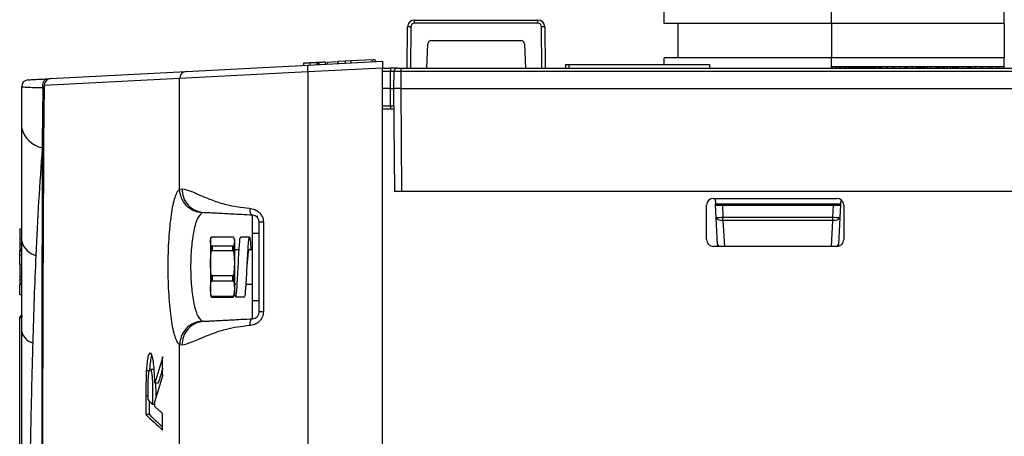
# Paper-space layout 'Sheet2' of a CAD drawing. Header units: millimetres. Extents: x -8 to 412, y -20 to 277.
# Tile 38 of 40: x 257 to 285, y 176 to 188. Entities that reach past the tile are written whole.
import ezdxf

# ---------------------------------------------------------------- set-up
doc = ezdxf.new("R2010")
doc.units = ezdxf.units.MM

psp = doc.layouts.new('Sheet2')

# ---------------------------------------------------------------- linework, layer by layer
at = {"color": 7, "linetype": 'Continuous', "lineweight": 25}
for p, q in [((275.448, 188.038), (275.448, 211.738)), ((280.328, 188.038), (280.328, 211.738)), ((285.368, 188.038), (285.368, 211.738)), ((268.166, 188.043), (268.166, 188.138)), ((268.166, 188.138), (271.769, 188.138)), ((271.769, 188.043), (271.769, 188.138)), ((267.955, 186.738), (267.966, 187.94)), ((268.066, 187.944), (268.055, 186.738)), ((271.769, 188.043), (268.166, 188.043)), ((271.88, 186.738), (271.869, 187.944)), ((271.969, 187.94), (271.98, 186.738)), ((275.848, 188.038), (275.848, 187.038)), ((285.368, 188.038), (280.328, 188.038)), ((280.328, 188.038), (280.328, 187.038)), ((285.368, 188.038), (285.368, 187.038)), ((268.663, 187.538), (271.273, 187.538)), ((268.526, 186.738), (268.563, 187.443)), ((271.373, 187.443), (271.41, 186.738)), ((265.057, 186.824), (267.238, 186.938)), ((265.431, 186.903), (265.381, 186.901)), ((265.513, 186.908), (265.467, 186.905)), ((265.565, 186.91), (265.569, 186.85)), ((265.617, 186.913), (265.896, 186.928)), ((265.617, 186.913), (265.62, 186.853)), ((265.924, 186.929), (265.926, 186.869)), ((266.144, 186.941), (265.937, 186.93)), ((265.937, 186.93), (265.939, 186.87)), ((266.312, 186.95), (266.144, 186.941)), ((266.144, 186.941), (266.147, 186.881)), ((266.934, 186.982), (266.312, 186.95)), ((266.312, 186.95), (266.316, 186.89)), ((266.934, 186.982), (266.938, 186.922)), ((266.966, 186.984), (267.014, 186.986)), ((267.014, 186.986), (267.018, 186.926)), ((267.238, 186.938), (267.238, 186.738)), ((275.448, 186.838), (275.448, 187.038)), ((285.368, 187.038), (280.328, 187.038)), ((280.328, 186.778), (280.328, 187.038)), ((285.368, 186.778), (285.368, 187.038)), ((257.56, 186.431), (261.508, 186.638)), ((265.057, 186.624), (261.321, 186.438)), ((261.508, 186.638), (265.057, 186.824)), ((264.93, 186.877), (264.933, 186.817)), ((265.023, 186.882), (264.974, 186.879)), ((267.238, 186.738), (265.057, 186.624)), ((265.057, 186.624), (265.057, 94.452)), ((265.204, 186.891), (265.075, 186.885)), ((265.118, 186.887), (265.121, 186.827)), ((265.322, 186.898), (265.326, 186.838)), ((265.36, 186.9), (265.364, 186.84)), ((265.373, 186.9), (265.369, 186.9)), ((265.381, 186.901), (265.373, 186.9)), ((265.373, 186.9), (265.376, 186.84)), ((265.381, 186.901), (265.384, 186.841)), ((267.238, 94.338), (267.238, 186.738)), ((267.238, 186.738), (267.472, 186.738)), ((267.468, 186.138), (267.472, 186.639)), ((267.472, 186.738), (267.472, 186.639)), ((267.672, 186.738), (267.472, 186.738)), ((267.568, 186.138), (267.572, 186.639)), ((267.672, 186.738), (267.772, 186.738)), ((267.772, 186.639), (267.768, 186.138)), ((267.772, 186.738), (316.736, 186.738)), ((267.772, 186.738), (267.772, 186.639)), ((316.741, 186.639), (267.772, 186.639)), ((272.574, 186.838), (272.572, 186.738)), ((272.574, 186.838), (272.672, 186.838)), ((272.672, 186.838), (272.672, 186.738)), ((272.672, 186.838), (276.77, 186.838)), ((276.77, 186.838), (276.772, 186.738)), ((285.368, 186.778), (280.328, 186.778)), ((280.328, 186.738), (280.328, 186.778)), ((280.462, 186.738), (280.462, 186.778)), ((280.538, 186.738), (280.538, 186.778)), ((280.593, 186.738), (280.593, 186.778)), ((280.66, 186.738), (280.66, 186.778)), ((280.663, 186.738), (280.663, 186.778)), ((280.739, 186.738), (280.739, 186.778)), ((281.048, 186.738), (281.048, 186.778)), ((281.148, 186.778), (281.148, 186.778)), ((281.597, 186.738), (281.597, 186.778)), ((281.645, 186.738), (281.645, 186.778)), ((281.721, 186.738), (281.721, 186.778)), ((281.759, 186.738), (281.759, 186.778)), ((281.792, 186.738), (281.792, 186.778)), ((281.954, 186.738), (281.954, 186.778)), ((282.112, 186.738), (282.112, 186.778)), ((282.167, 186.738), (282.167, 186.778)), ((282.328, 186.738), (282.328, 186.778)), ((282.487, 186.738), (282.487, 186.778)), ((282.541, 186.738), (282.541, 186.778)), ((282.688, 186.738), (282.688, 186.778)), ((282.807, 186.738), (282.807, 186.778)), ((283.057, 186.738), (283.057, 186.778)), ((283.133, 186.738), (283.133, 186.778)), ((283.228, 186.738), (283.228, 186.778)), ((283.377, 186.738), (283.377, 186.778)), ((283.404, 186.738), (283.404, 186.778)), ((283.428, 186.738), (283.428, 186.778)), ((283.449, 186.738), (283.449, 186.778)), ((283.491, 186.738), (283.491, 186.778)), ((283.567, 186.738), (283.567, 186.778)), ((283.632, 186.738), (283.632, 186.778)), ((283.708, 186.738), (283.708, 186.778)), ((283.804, 186.738), (283.804, 186.778)), ((283.952, 186.738), (283.952, 186.778)), ((284.017, 186.738), (284.017, 186.778)), ((284.03, 186.738), (284.03, 186.778)), ((284.156, 186.738), (284.156, 186.778)), ((284.285, 186.738), (284.285, 186.778)), ((284.294, 186.738), (284.294, 186.778)), ((284.37, 186.738), (284.37, 186.778)), ((284.402, 186.738), (284.402, 186.778)), ((284.53, 186.738), (284.53, 186.778)), ((284.691, 186.738), (284.691, 186.778)), ((284.725, 186.738), (284.725, 186.778)), ((284.92, 186.738), (284.92, 186.778)), ((284.978, 186.738), (284.978, 186.778)), ((285.016, 186.738), (285.016, 186.778)), ((285.146, 186.738), (285.146, 186.778)), ((285.222, 186.738), (285.222, 186.778)), ((285.368, 186.738), (285.368, 186.778)), ((261.321, 186.438), (257.37, 186.231)), ((261.321, 183.209), (261.321, 186.438)), ((257.326, 184.59), (257.338, 186.164)), ((257.37, 186.231), (257.356, 184.561)), ((267.468, 186.138), (267.238, 186.138)), ((267.472, 185.637), (267.468, 186.138)), ((267.468, 186.138), (267.568, 186.138)), ((267.594, 183.138), (267.568, 186.138)), ((267.568, 186.138), (267.568, 186.138)), ((267.768, 186.138), (267.768, 186.138)), ((267.768, 186.138), (267.794, 183.138)), ((267.768, 186.138), (316.768, 186.138)), ((267.573, 185.538), (267.238, 185.538)), ((267.472, 185.637), (267.472, 185.538)), ((256.718, 181.692), (256.718, 184.989)), ((257.326, 184.59), (257.313, 184.414)), ((261.321, 183.209), (261.389, 183.221)), ((267.794, 183.138), (267.594, 183.138)), ((316.741, 183.138), (267.794, 183.138)), ((276.888, 182.938), (280.488, 182.938)), ((276.935, 182.938), (276.944, 182.778)), ((280.598, 182.905), (280.592, 182.778)), ((276.688, 181.738), (276.688, 182.738)), ((276.944, 182.778), (280.592, 182.778)), ((276.946, 182.738), (276.944, 182.778)), ((276.964, 182.382), (276.946, 182.738)), ((276.946, 182.738), (277.146, 182.738)), ((277.146, 182.738), (277.164, 182.391)), ((277.146, 182.738), (280.389, 182.738)), ((280.371, 182.391), (280.389, 182.738)), ((280.389, 182.738), (280.589, 182.738)), ((280.589, 182.738), (280.571, 182.382)), ((280.592, 182.778), (280.589, 182.738)), ((280.688, 182.738), (280.688, 181.738)), ((262.031, 182.522), (261.975, 182.514)), ((263.593, 182.372), (263.593, 182.432)), ((277.006, 181.594), (276.964, 182.382)), ((277.164, 182.391), (280.371, 182.391)), ((277.164, 182.292), (277.164, 182.391)), ((280.371, 182.292), (280.371, 182.391)), ((280.571, 182.382), (280.529, 181.594)), ((256.658, 182.051), (256.718, 182.054)), ((256.658, 182.051), (256.658, 181.757)), ((263.638, 179.628), (263.638, 182.248)), ((263.762, 182.248), (263.762, 179.628)), ((280.371, 182.292), (277.164, 182.292)), ((256.658, 181.757), (256.718, 181.754)), ((256.658, 181.757), (256.658, 181.6)), ((262.232, 181.79), (262.218, 181.738)), ((262.218, 181.68), (262.232, 181.79)), ((262.218, 181.738), (262.218, 181.68)), ((262.232, 181.79), (262.232, 181.79)), ((262.27, 181.819), (262.865, 181.819)), ((262.899, 181.799), (262.904, 181.79)), ((262.918, 181.738), (262.903, 181.792)), ((262.904, 181.79), (262.918, 181.68)), ((262.904, 181.79), (262.904, 181.79)), ((262.918, 181.738), (262.918, 181.68)), ((263.358, 181.808), (263.098, 181.808)), ((263.638, 181.918), (263.438, 181.918)), ((263.438, 181.918), (263.438, 179.958)), ((256.658, 181.6), (256.718, 181.604)), ((256.658, 181.6), (256.658, 181.454)), ((256.658, 181.454), (256.658, 181.405)), ((256.658, 181.454), (256.718, 181.454)), ((262.232, 181.571), (262.218, 181.68)), ((262.218, 181.68), (262.218, 181.051)), ((262.232, 181.571), (262.232, 181.342)), ((262.27, 181.542), (262.27, 181.419)), ((262.865, 181.542), (262.27, 181.542)), ((262.865, 181.542), (262.865, 181.419)), ((262.918, 181.68), (262.904, 181.571)), ((262.904, 181.571), (262.904, 181.342)), ((262.918, 181.68), (262.918, 181.051)), ((280.488, 181.538), (276.888, 181.538)), ((277.006, 181.594), (277.009, 181.538)), ((280.527, 181.542), (280.529, 181.594)), ((256.658, 181.296), (256.658, 181.405)), ((256.658, 181.405), (256.718, 181.405)), ((256.658, 181.296), (256.718, 181.297)), ((256.658, 181.021), (256.658, 181.296)), ((262.218, 181.051), (262.232, 181.342)), ((262.27, 181.419), (262.865, 181.419)), ((262.904, 181.342), (262.918, 181.051)), ((263.055, 181.438), (262.918, 181.438)), ((263.438, 181.438), (263.354, 181.438)), ((256.658, 181.021), (256.718, 181.022)), ((256.658, 181.021), (256.658, 180.669)), ((262.232, 180.76), (262.218, 181.051)), ((262.218, 181.051), (262.218, 180.309)), ((262.918, 181.051), (262.904, 180.76)), ((262.918, 181.051), (262.918, 180.309)), ((263.028, 180.947), (263.028, 180.943)), ((256.658, 180.669), (256.658, 180.575)), ((256.658, 180.669), (256.718, 180.669)), ((262.232, 180.76), (262.232, 180.49)), ((262.865, 180.684), (262.27, 180.684)), ((262.27, 180.684), (262.27, 180.538)), ((262.865, 180.684), (262.865, 180.538)), ((262.904, 180.76), (262.904, 180.49)), ((256.658, 180.575), (256.718, 180.574)), ((256.658, 180.575), (256.658, 180.457)), ((256.658, 180.457), (256.718, 180.457)), ((256.658, 180.45), (256.718, 180.449)), ((256.658, 180.137), (256.658, 180.433)), ((262.218, 180.309), (262.232, 180.49)), ((262.232, 180.127), (262.218, 180.309)), ((262.218, 180.309), (262.218, 180.138)), ((262.27, 180.538), (262.865, 180.538)), ((262.904, 180.49), (262.918, 180.309)), ((262.918, 180.309), (262.904, 180.127)), ((262.918, 180.438), (262.963, 180.438)), ((262.918, 180.309), (262.918, 180.138)), ((263.26, 180.438), (263.438, 180.438)), ((256.658, 180.137), (256.718, 180.137)), ((262.218, 180.138), (262.232, 180.084)), ((262.232, 180.127), (262.232, 180.086)), ((262.865, 180.079), (262.27, 180.079)), ((262.27, 180.079), (262.27, 180.057)), ((262.27, 180.057), (262.865, 180.057)), ((262.865, 180.079), (262.865, 180.057)), ((262.904, 180.086), (262.918, 180.138)), ((262.958, 180.068), (263.218, 180.068)), ((263.438, 179.958), (263.638, 179.958)), ((256.663, 143.232), (256.663, 179.467)), ((256.663, 179.467), (256.72, 179.467)), ((261.975, 179.362), (262.031, 179.354)), ((257.037, 178.728), (257.037, 178.728)), ((261.321, 142.809), (261.321, 178.667)), ((261.389, 178.655), (261.321, 178.667)), ((260.826, 177.789), (260.826, 178.319)), ((260.451, 177.911), (260.35, 177.911)), ((260.563, 177.95), (260.462, 177.949)), ((260.578, 177.937), (260.563, 177.95)), ((260.7, 177.551), (260.599, 177.552)), ((260.337, 177.168), (260.337, 176.634)), ((260.438, 176.635), (260.438, 177.025)), ((260.6, 176.932), (260.535, 176.932)), ((260.6, 176.87), (260.6, 177.023)), ((260.438, 176.635), (260.337, 176.634)), ((260.826, 176.182), (260.826, 176.661))]:
    psp.add_line(p, q, dxfattribs=at)
at = {"color": 8, "linetype": 'Continuous', "lineweight": 25}
for p, q in [((267.472, 186.639), (267.238, 186.639)), ((280.348, 186.738), (280.348, 186.778)), ((280.778, 186.738), (280.778, 186.778)), ((280.898, 186.778), (281.048, 186.778)), ((281.048, 186.778), (281.048, 186.778)), ((282.112, 186.778), (282.167, 186.778)), ((282.487, 186.778), (282.541, 186.778)), ((282.807, 186.778), (283.057, 186.778)), ((283.377, 186.778), (283.404, 186.778)), ((283.567, 186.778), (283.632, 186.778)), ((283.847, 186.778), (283.847, 186.778)), ((285.348, 186.738), (285.348, 186.778)), ((267.238, 185.637), (267.472, 185.637)), ((257.322, 183.147), (257.326, 184.59)), ((263.448, 181.918), (263.448, 182.448)), ((277.164, 182.292), (277.204, 181.538)), ((280.332, 181.538), (280.371, 182.292)), ((262.904, 180.127), (262.904, 180.086)), ((263.448, 179.428), (263.448, 179.958)), ((260.401, 177.168), (260.337, 177.168))]:
    psp.add_line(p, q, dxfattribs=at)
at = {"color": 7, "linetype": 'Continuous', "lineweight": 25, "flags": 128}
for points in [[(257.338, 186.164), (257.33, 186.209), (257.33, 186.255), (257.338, 186.3), (257.353, 186.34), (257.375, 186.375), (257.402, 186.401), (257.433, 186.419), (257.466, 186.426)], [(277.164, 182.292), (277.126, 182.293), (277.089, 182.297), (277.055, 182.304), (277.025, 182.315), (277, 182.329), (276.981, 182.345), (276.969, 182.363), (276.964, 182.382)], [(280.571, 182.382), (280.566, 182.363), (280.554, 182.345), (280.535, 182.329), (280.51, 182.315), (280.48, 182.304), (280.446, 182.297), (280.409, 182.293), (280.371, 182.292)]]:
    psp.add_lwpolyline(points, dxfattribs=at)
at = {"color": 7, "linetype": 'Continuous', "lineweight": 25}
for centre, radius, start, end in [((268.166, 187.938), 0.2, 90, 179.5), ((271.769, 187.938), 0.2, 0.5, 90), ((268.037, 187.463), 0.482, 86.5372, 98.4571), ((268.166, 187.943), 0.1, 90, 179.5), ((271.769, 187.943), 0.1, 0.5, 90), ((271.898, 187.463), 0.482, 81.5429, 93.4628), ((268.663, 187.438), 0.1, 90, 177), ((271.273, 187.438), 0.1, 3, 90), ((261.52, 186.44), 0.198, 93.3695, 180.4584), ((266.014, 186.724), 0.962, 174.0433, 185.9567), ((267.672, 186.638), 0.1, 90, 179.5), ((280.778, 186.938), 0.2, 270, 306.7029), ((281.108, 186.778), 0.04, 270, 359.5), ((256.918, 186.197), 0.2, 93, 180), ((257.57, 186.231), 0.2, 93.0048, 180.006), ((257.471, 185.173), 0.775, 193.687, 258.286), ((257.317, 184.551), 0.0408, 14.9725, 77.2447), ((276.888, 182.738), 0.2, 90, 180), ((280.488, 182.738), 0.2, 0, 90), ((276.814, 188.115), 5.736, 271.5019, 273.4991), ((280.721, 188.115), 5.736, 266.5009, 268.4981), ((276.888, 181.738), 0.2, 180, 270), ((280.488, 181.738), 0.2, 270, 0), ((257.269, 181.823), 0.567, 193.2718, 255.5017), ((257.418, 181.043), 0.1, 144.1976, 180), ((256.723, 179.467), 0.06, 92, 180), ((257.151, 179.497), 0.431, 176.0129, 183.9871), ((257.143, 179.155), 0.439, 194.5473, 256.001), ((257.143, 179.155), 0.439, 194.5473, 256.001)]:
    psp.add_arc(centre, radius, start, end, dxfattribs=at)
at = {"color": 8, "linetype": 'Continuous', "lineweight": 25}
for centre, start, end in [((277.083, 181.607), 189.5111, 241.5971), ((280.452, 181.607), 298.413, 350.4904)]:
    psp.add_arc(centre, 0.0781, start, end, dxfattribs=at)
at = {"color": 7, "linetype": 'Continuous', "lineweight": 25}
for centre, major_axis, ratio, start_param, end_param in [((267.472, 186.638), (0.1, 0.001), 0.008724, 6.283033, 7.853753), ((267.772, 186.638), (0.2, -0.001), 0.004363, 1.570853, 3.141574), ((281.048, 186.778), (0.1, 0), 0.00349, 4.712447, 6.283167), ((267.472, 185.638), (0.1, -0.001), 0.008724, 4.712617, 6.283338), ((551.274, 151.987), (293.949, -3.952), 0.518383, 2.993899, 2.999007), ((551.274, 157.171), (293.949, 3.951), 0.518314, 2.979964, 2.985038), ((551.274, 151.987), (293.849, -3.95), 0.518383, 2.996097, 2.998957), ((551.274, 180.432), (293.956, -2.642), 0.139746, 3.287813, 3.290938), ((551.274, 180.469), (293.956, -2.643), 0.140614, 3.292445, 3.297519), ((551.274, 185.091), (293.956, 2.642), 0.140213, 3.283785, 3.294994), ((551.274, 185.091), (293.856, 2.641), 0.140213, 3.283837, 3.292796)]:
    psp.add_ellipse(centre, major_axis=major_axis, ratio=ratio, start_param=start_param, end_param=end_param, dxfattribs=at)
at = {"color": 8, "linetype": 'Continuous', "lineweight": 25}
for centre, start_param, end_param in [((281.848, 186.778), 3.141588, 4.345086), ((283.847, 186.778), 4.71247, 4.957644), ((283.847, 186.778), 5.404558, 5.555552)]:
    psp.add_ellipse(centre, major_axis=(0.7, 0), ratio=0.000499, start_param=start_param, end_param=end_param, dxfattribs=at)
at = {"color": 7, "linetype": 'Continuous', "lineweight": 25}
for points, knots in [([(280.328, 188.038), (279.993, 188.038), (279.302, 188.038), (278.286, 188.038), (277.332, 188.038), (276.578, 188.038), (276.039, 188.038), (275.693, 188.038), (275.485, 188.038), (275.46, 188.038), (275.448, 188.038)], [0, 0, 0, 0, 0.130962, 0.270417, 0.415621, 0.563032, 0.677975, 0.790086, 0.897823, 1, 1, 1, 1]), ([(265.565, 186.91), (265.563, 186.91), (265.56, 186.91), (265.53, 186.909), (265.489, 186.906), (265.437, 186.904), (265.401, 186.902), (265.381, 186.901)], [0, 0, 0, 0, 0.273111, 0.453438, 0.634295, 0.806916, 1, 1, 1, 1]), ([(280.328, 187.038), (279.993, 187.038), (279.302, 187.038), (278.286, 187.038), (277.332, 187.038), (276.578, 187.038), (276.039, 187.038), (275.693, 187.038), (275.485, 187.038), (275.46, 187.038), (275.448, 187.038)], [0, 0, 0, 0, 0.130962, 0.270417, 0.415621, 0.563032, 0.677975, 0.790086, 0.897823, 1, 1, 1, 1]), ([(265.118, 186.887), (265.091, 186.886), (265.045, 186.883), (264.989, 186.88), (264.952, 186.878), (264.933, 186.877), (264.931, 186.877), (264.93, 186.877)], [0, 0, 0, 0, 0.253537, 0.444179, 0.60562, 0.803004, 1, 1, 1, 1]), ([(265.322, 186.898), (265.31, 186.897), (265.292, 186.896), (265.233, 186.893), (265.178, 186.89), (265.138, 186.888), (265.118, 186.887)], [0, 0, 0, 0, 0.414188, 0.604966, 0.79544, 1, 1, 1, 1]), ([(265.36, 186.9), (265.356, 186.899), (265.346, 186.899), (265.334, 186.898), (265.327, 186.898), (265.322, 186.898)], [0, 0, 0, 0, 0.254532, 0.507792, 1, 1, 1, 1]), ([(265.366, 186.9), (265.366, 186.9), (265.363, 186.9), (265.361, 186.9), (265.36, 186.9)], [0, 0, 0, 0, 0.311738, 1, 1, 1, 1]), ([(265.368, 186.9), (265.367, 186.9), (265.364, 186.9), (265.361, 186.9), (265.36, 186.9)], [0, 0, 0, 0, 0.45699, 1, 1, 1, 1]), ([(256.907, 186.397), (256.908, 186.397), (256.911, 186.397), (256.996, 186.401), (257.211, 186.412), (257.38, 186.421), (257.466, 186.426)], [0, 0, 0, 0, 0.062238, 0.499261, 0.74506, 1, 1, 1, 1]), ([(257.466, 186.426), (257.489, 186.427), (257.537, 186.43), (257.557, 186.431), (257.559, 186.431), (257.56, 186.431)], [0, 0, 0, 0, 0.4509686, 0.8973021, 1, 1, 1, 1]), ([(257.338, 186.164), (257.246, 186.164), (257.058, 186.164), (256.818, 186.172), (256.722, 186.184), (256.718, 186.195), (256.718, 186.197)], [0, 0, 0, 0, 0.245922, 0.501501, 0.937846, 1, 1, 1, 1]), ([(256.718, 184.989), (256.718, 185.008), (256.718, 185.413), (256.718, 185.814), (256.718, 186.197)], [0, 0, 0, 0, 0.04658, 1, 1, 1, 1]), ([(257.37, 186.231), (257.37, 186.229), (257.369, 186.216), (257.363, 186.193), (257.346, 186.174), (257.338, 186.164)], [0, 0, 0, 0, 0.105675, 0.563285, 1, 1, 1, 1]), ([(267.768, 186.138), (267.752, 186.138), (267.715, 186.138), (267.659, 186.138), (267.608, 186.138), (267.574, 186.139), (267.57, 186.138), (267.568, 186.138)], [0, 0, 0, 0, 0.144303, 0.35901, 0.57377, 0.786805, 1, 1, 1, 1]), ([(257.313, 184.414), (257.277, 183.898), (257.205, 182.865), (257.153, 181.805), (257.127, 181.274)], [0, 0, 0, 0, 0.499674, 1, 1, 1, 1]), ([(257.356, 184.561), (257.353, 184.034), (257.346, 182.98), (257.338, 181.36), (257.332, 179.714), (257.327, 177.86), (257.324, 175.797), (257.321, 173.525), (257.32, 170.829), (257.319, 167.708), (257.319, 163.958), (257.319, 160), (257.321, 155.837), (257.324, 151.684), (257.332, 146.183), (257.344, 140.718), (257.36, 135.256), (257.371, 131.668), (257.38, 128.589), (257.386, 126.024), (257.391, 123.448), (257.395, 120.711), (257.396, 117.816), (257.394, 114.768), (257.388, 111.696), (257.377, 108.612), (257.364, 105.535), (257.35, 102.924), (257.339, 100.766), (257.331, 99.032), (257.324, 97.326), (257.321, 96.219), (257.32, 95.665)], [0, 0, 0, 0, 0.019012, 0.038024, 0.057166, 0.076309, 0.101724, 0.127156, 0.152575, 0.191494, 0.230419, 0.276337, 0.322264, 0.368518, 0.414778, 0.506452, 0.552291, 0.598127, 0.626535, 0.654943, 0.683429, 0.711913, 0.745458, 0.77902, 0.81255, 0.84726, 0.88201, 0.916709, 0.937446, 0.958184, 0.979092, 1, 1, 1, 1]), ([(261.321, 178.667), (261.298, 178.69), (261.252, 178.735), (261.188, 178.897), (261.13, 179.121), (261.08, 179.406), (261.04, 179.742), (261.01, 180.117), (260.992, 180.52), (260.986, 180.936), (260.992, 181.353), (261.01, 181.756), (261.039, 182.132), (261.08, 182.468), (261.129, 182.753), (261.187, 182.978), (261.252, 183.141), (261.298, 183.186), (261.321, 183.209)], [0, 0, 0, 0, 0.063614, 0.126724, 0.189353, 0.251895, 0.313892, 0.376099, 0.437813, 0.499848, 0.561613, 0.623589, 0.6857, 0.747771, 0.810372, 0.872902, 0.936243, 1, 1, 1, 1]), ([(261.975, 182.514), (261.892, 182.529), (261.721, 182.56), (261.503, 182.723), (261.353, 182.951), (261.331, 183.125), (261.321, 183.209)], [0, 0, 0, 0, 0.241001, 0.5, 0.758999, 1, 1, 1, 1]), ([(261.389, 183.221), (261.474, 183.2), (261.644, 183.158), (261.993, 182.995), (262.343, 182.861), (262.731, 182.725), (263.128, 182.677), (263.363, 182.648)], [0, 0, 0, 0, 0.249011, 0.500866, 0.582293, 0.752522, 1, 1, 1, 1]), ([(261.389, 183.221), (261.397, 183.136), (261.415, 182.958), (261.562, 182.728), (261.778, 182.564), (261.948, 182.536), (262.031, 182.522)], [0, 0, 0, 0, 0.240753, 0.5, 0.759247, 1, 1, 1, 1]), ([(257.301, 97.452), (257.302, 97.607), (257.307, 98.5), (257.318, 100.198), (257.334, 102.716), (257.35, 105.489), (257.364, 108.506), (257.375, 111.572), (257.383, 114.666), (257.387, 117.767), (257.387, 120.981), (257.383, 124.302), (257.375, 127.728), (257.364, 131.837), (257.35, 136.618), (257.335, 142.074), (257.325, 147.085), (257.319, 151.666), (257.315, 155.816), (257.313, 159.985), (257.312, 163.708), (257.311, 166.972), (257.311, 169.774), (257.311, 172.565), (257.311, 175.331), (257.313, 177.905), (257.316, 180.277), (257.318, 181.976), (257.321, 182.917), (257.322, 183.147)], [0, 0, 0, 0, 0.006051, 0.034924, 0.063769, 0.099095, 0.134545, 0.170105, 0.205717, 0.241287, 0.276694, 0.316143, 0.355614, 0.395079, 0.458678, 0.522291, 0.585903, 0.633897, 0.681926, 0.729913, 0.777851, 0.809924, 0.842075, 0.874231, 0.906341, 0.93838, 0.964886, 0.99141, 1, 1, 1, 1]), ([(263.363, 182.648), (263.414, 182.64), (263.513, 182.626), (263.624, 182.552), (263.693, 182.474), (263.732, 182.405), (263.758, 182.329), (263.761, 182.275), (263.762, 182.248)], [0, 0, 0, 0, 0.262351, 0.509965, 0.633756, 0.754674, 0.877888, 1, 1, 1, 1]), ([(263.363, 182.648), (263.364, 182.623), (263.364, 182.585), (263.374, 182.539), (263.384, 182.507), (263.398, 182.481), (263.419, 182.456), (263.436, 182.451), (263.448, 182.448)], [0, 0, 0, 0, 0.239798, 0.36858, 0.5, 0.63142, 0.760202, 1, 1, 1, 1]), ([(261.975, 182.514), (261.929, 182.473), (261.838, 182.392), (261.73, 182.02), (261.659, 181.519), (261.634, 180.937), (261.659, 180.355), (261.73, 179.855), (261.839, 179.484), (261.929, 179.402), (261.975, 179.362)], [0, 0, 0, 0, 0.127608, 0.252934, 0.376902, 0.50015, 0.623408, 0.747397, 0.872765, 1, 1, 1, 1]), ([(263.448, 182.448), (263.337, 182.454), (263.114, 182.465), (262.844, 182.48), (262.618, 182.491), (262.424, 182.502), (262.266, 182.51), (262.143, 182.516), (262.068, 182.52), (262.031, 182.522)], [0, 0, 0, 0, 0.1311973, 0.262193, 0.3871768, 0.5201509, 0.6833781, 0.8399207, 1, 1, 1, 1]), ([(263.638, 182.248), (263.637, 182.261), (263.635, 182.288), (263.623, 182.326), (263.605, 182.361), (263.571, 182.401), (263.517, 182.438), (263.472, 182.444), (263.448, 182.448)], [0, 0, 0, 0, 0.107812, 0.218706, 0.335149, 0.459274, 0.713701, 1, 1, 1, 1]), ([(263.762, 182.248), (263.745, 182.248), (263.71, 182.248), (263.669, 182.248), (263.643, 182.248), (263.639, 182.248), (263.638, 182.248)], [0, 0, 0, 0, 0.244431, 0.5, 0.755569, 1, 1, 1, 1]), ([(262.232, 181.79), (262.234, 181.795), (262.236, 181.803), (262.246, 181.811), (262.253, 181.816), (262.262, 181.818), (262.267, 181.819), (262.27, 181.819), (262.27, 181.819)], [0, 0, 0, 0, 0.470314, 0.631499, 0.834257, 0.912017, 0.990529, 1, 1, 1, 1]), ([(262.865, 181.819), (262.867, 181.819), (262.872, 181.818), (262.879, 181.817), (262.889, 181.812), (262.893, 181.808), (262.896, 181.805)], [0, 0, 0, 0, 0.122534, 0.274312, 0.516497, 1, 1, 1, 1]), ([(262.944, 180.123), (262.947, 180.105), (262.955, 180.046), (262.969, 180.078), (262.986, 180.218), (263.003, 180.471), (263.021, 180.789), (263.037, 181.13), (263.055, 181.444), (263.072, 181.678), (263.087, 181.803), (263.095, 181.795), (263.098, 181.792)], [0, 0, 0, 0, 0.0496218, 0.1610737, 0.2730224, 0.3843185, 0.4964101, 0.6075648, 0.7197854, 0.8308133, 0.9431488, 1, 1, 1, 1]), ([(263.218, 180.082), (263.222, 180.082), (263.231, 180.08), (263.246, 180.223), (263.263, 180.47), (263.281, 180.79), (263.297, 181.131), (263.315, 181.443), (263.332, 181.682), (263.349, 181.812), (263.366, 181.816), (263.384, 181.684), (263.395, 181.541), (263.4, 181.439), (263.401, 181.438)], [0, 0, 0, 0, 0.061365, 0.155392, 0.248872, 0.343019, 0.43638, 0.530635, 0.623889, 0.718242, 0.811401, 0.905838, 0.998916, 1, 1, 1, 1]), ([(256.718, 179.044), (256.718, 179.494), (256.718, 180.383), (256.718, 181.26), (256.718, 181.692)], [0, 0, 0, 0, 0.506299, 1, 1, 1, 1]), ([(262.27, 181.542), (262.269, 181.542), (262.265, 181.542), (262.259, 181.544), (262.25, 181.547), (262.237, 181.556), (262.233, 181.564), (262.232, 181.571), (262.232, 181.571)], [0, 0, 0, 0, 0.053227, 0.117723, 0.227219, 0.430308, 0.997351, 1, 1, 1, 1]), ([(262.904, 181.571), (262.903, 181.569), (262.902, 181.565), (262.898, 181.557), (262.891, 181.55), (262.882, 181.545), (262.875, 181.543), (262.869, 181.542), (262.866, 181.542), (262.865, 181.542)], [0, 0, 0, 0, 0.1528999, 0.3986734, 0.6879803, 0.7938886, 0.9006018, 0.9677383, 1, 1, 1, 1]), ([(263.288, 180.943), (263.291, 180.98), (263.3, 181.084), (263.315, 181.246), (263.332, 181.389), (263.347, 181.465), (263.355, 181.46), (263.358, 181.458)], [0, 0, 0, 0, 0.132815, 0.381297, 0.627115, 0.875854, 1, 1, 1, 1]), ([(257.127, 181.274), (257.11, 180.859), (257.075, 180.02), (257.049, 179.163), (257.037, 178.728)], [0, 0, 0, 0, 0.493572, 1, 1, 1, 1]), ([(262.232, 181.342), (262.234, 181.357), (262.236, 181.376), (262.246, 181.4), (262.253, 181.411), (262.262, 181.417), (262.267, 181.419), (262.27, 181.419), (262.27, 181.419)], [0, 0, 0, 0, 0.470314, 0.631499, 0.834257, 0.912017, 0.990529, 1, 1, 1, 1]), ([(262.865, 181.419), (262.867, 181.419), (262.872, 181.418), (262.879, 181.414), (262.889, 181.402), (262.899, 181.378), (262.902, 181.356), (262.904, 181.342)], [0, 0, 0, 0, 0.066342, 0.148516, 0.27964, 0.541415, 1, 1, 1, 1]), ([(262.27, 180.684), (262.269, 180.684), (262.266, 180.684), (262.26, 180.686), (262.252, 180.693), (262.242, 180.709), (262.235, 180.733), (262.233, 180.752), (262.232, 180.76)], [0, 0, 0, 0, 0.0354593, 0.0982543, 0.1956978, 0.3674159, 0.7405036, 1, 1, 1, 1]), ([(262.904, 180.76), (262.903, 180.756), (262.902, 180.743), (262.898, 180.723), (262.891, 180.704), (262.882, 180.692), (262.875, 180.686), (262.869, 180.684), (262.866, 180.684), (262.865, 180.684)], [0, 0, 0, 0, 0.152893, 0.39801, 0.687161, 0.791462, 0.896499, 0.964248, 1, 1, 1, 1]), ([(262.232, 180.49), (262.233, 180.495), (262.235, 180.507), (262.242, 180.523), (262.253, 180.533), (262.261, 180.537), (262.266, 180.538), (262.269, 180.538), (262.27, 180.538)], [0, 0, 0, 0, 0.246947, 0.653624, 0.816136, 0.89856, 0.968235, 1, 1, 1, 1]), ([(262.865, 180.538), (262.867, 180.538), (262.871, 180.538), (262.878, 180.535), (262.887, 180.529), (262.899, 180.514), (262.902, 180.5), (262.904, 180.49)], [0, 0, 0, 0, 0.057915, 0.136283, 0.258182, 0.495083, 1, 1, 1, 1]), ([(262.27, 180.079), (262.268, 180.08), (262.264, 180.08), (262.256, 180.083), (262.247, 180.09), (262.236, 180.105), (262.234, 180.118), (262.232, 180.127)], [0, 0, 0, 0, 0.065398, 0.147169, 0.277243, 0.536186, 1, 1, 1, 1]), ([(262.232, 180.086), (262.234, 180.081), (262.236, 180.073), (262.246, 180.065), (262.253, 180.06), (262.262, 180.058), (262.267, 180.057), (262.27, 180.057), (262.27, 180.057)], [0, 0, 0, 0, 0.470314, 0.631499, 0.834257, 0.912017, 0.990529, 1, 1, 1, 1]), ([(262.904, 180.127), (262.903, 180.126), (262.902, 180.117), (262.898, 180.105), (262.889, 180.091), (262.882, 180.085), (262.874, 180.081), (262.869, 180.079), (262.866, 180.079), (262.865, 180.079)], [0, 0, 0, 0, 0.0520485, 0.4887537, 0.651291, 0.8147946, 0.8958801, 0.9777736, 1, 1, 1, 1]), ([(262.865, 180.057), (262.867, 180.057), (262.872, 180.057), (262.879, 180.059), (262.889, 180.063), (262.896, 180.07), (262.898, 180.075), (262.899, 180.077)], [0, 0, 0, 0, 0.089117, 0.199502, 0.37564, 0.727283, 1, 1, 1, 1]), ([(263.762, 179.628), (263.761, 179.601), (263.758, 179.547), (263.732, 179.471), (263.693, 179.402), (263.624, 179.324), (263.513, 179.25), (263.414, 179.236), (263.363, 179.228)], [0, 0, 0, 0, 0.121851, 0.244809, 0.366036, 0.490181, 0.738748, 1, 1, 1, 1]), ([(263.448, 179.428), (263.472, 179.432), (263.517, 179.438), (263.571, 179.475), (263.605, 179.515), (263.623, 179.55), (263.635, 179.588), (263.637, 179.615), (263.638, 179.628)], [0, 0, 0, 0, 0.2851306, 0.5405795, 0.664742, 0.7812201, 0.8921503, 1, 1, 1, 1]), ([(263.762, 179.628), (263.745, 179.628), (263.71, 179.628), (263.669, 179.628), (263.643, 179.628), (263.639, 179.628), (263.638, 179.628)], [0, 0, 0, 0, 0.244431, 0.5, 0.755569, 1, 1, 1, 1]), ([(261.975, 179.362), (261.892, 179.347), (261.721, 179.316), (261.503, 179.153), (261.353, 178.925), (261.331, 178.751), (261.321, 178.667)], [0, 0, 0, 0, 0.241001, 0.5, 0.758999, 1, 1, 1, 1]), ([(262.031, 179.354), (261.948, 179.34), (261.778, 179.312), (261.562, 179.148), (261.415, 178.917), (261.397, 178.74), (261.389, 178.655)], [0, 0, 0, 0, 0.240753, 0.5, 0.759247, 1, 1, 1, 1]), ([(263.363, 179.228), (263.128, 179.2), (262.773, 179.156), (262.442, 179.049), (262.256, 178.982), (261.993, 178.881), (261.644, 178.718), (261.473, 178.676), (261.389, 178.655)], [0, 0, 0, 0, 0.247458, 0.372946, 0.417755, 0.499175, 0.751009, 1, 1, 1, 1]), ([(262.031, 179.354), (262.068, 179.356), (262.142, 179.36), (262.266, 179.366), (262.424, 179.374), (262.618, 179.385), (262.844, 179.396), (263.114, 179.411), (263.337, 179.422), (263.448, 179.428)], [0, 0, 0, 0, 0.158441, 0.316593, 0.479849, 0.612787, 0.737807, 0.868803, 1, 1, 1, 1]), ([(263.448, 179.428), (263.436, 179.425), (263.419, 179.42), (263.398, 179.395), (263.384, 179.369), (263.374, 179.337), (263.364, 179.291), (263.364, 179.253), (263.363, 179.228)], [0, 0, 0, 0, 0.239798, 0.36858, 0.5, 0.63142, 0.760202, 1, 1, 1, 1]), ([(256.718, 94.879), (256.718, 95.32), (256.718, 96.516), (256.718, 98.562), (256.718, 101.026), (256.718, 103.567), (256.718, 106.159), (256.718, 108.773), (256.718, 111.398), (256.718, 114.024), (256.718, 117.021), (256.718, 120.382), (256.718, 124.096), (256.718, 127.982), (256.718, 132.037), (256.718, 137.047), (256.718, 142.827), (256.718, 148.297), (256.718, 152.684), (256.718, 155.973), (256.718, 159.273), (256.718, 162.587), (256.718, 165.914), (256.718, 169.246), (256.718, 172.559), (256.718, 175.839), (256.718, 177.977), (256.718, 179.044)], [0, 0, 0, 0, 0.018184, 0.049281, 0.080496, 0.11178, 0.14305, 0.174192, 0.204849, 0.235532, 0.266199, 0.309531, 0.352901, 0.396258, 0.44618, 0.496107, 0.573894, 0.651674, 0.690242, 0.72883, 0.7674, 0.805943, 0.844697, 0.883574, 0.922465, 0.96129, 1, 1, 1, 1]), ([(257.318, 178.949), (257.318, 178.72), (257.318, 178.293), (257.318, 177.863), (257.318, 177.663)], [0, 0, 0, 0, 0.5347656, 1, 1, 1, 1]), ([(257.037, 178.728), (257.02, 178.095), (256.987, 176.83), (256.946, 174.543), (256.91, 171.865), (256.883, 168.791), (256.865, 165.697), (256.853, 162.534), (256.843, 159.311), (256.836, 156.033), (256.832, 152.766), (256.829, 148.396), (256.829, 142.937), (256.834, 137.159), (256.841, 132.144), (256.849, 128.07), (256.859, 124.157), (256.87, 120.41), (256.884, 117.011), (256.898, 113.972), (256.914, 111.298), (256.936, 108.625), (256.96, 105.962), (256.992, 103.315), (257.049, 100.712), (257.136, 98.16), (257.24, 96.519), (257.291, 95.7)], [0, 0, 0, 0, 0.023728, 0.047457, 0.0841, 0.120822, 0.157572, 0.194252, 0.233184, 0.272146, 0.311129, 0.350089, 0.429139, 0.508199, 0.559187, 0.610171, 0.654702, 0.699245, 0.743753, 0.775484, 0.807231, 0.838954, 0.87111, 0.903362, 0.935635, 0.967864, 1, 1, 1, 1]), ([(260.462, 178.43), (260.446, 178.421), (260.417, 178.404), (260.382, 178.252), (260.362, 178.082), (260.353, 177.959), (260.35, 177.911)], [0, 0, 0, 0, 0.336891, 0.588697, 0.840174, 1, 1, 1, 1]), ([(260.457, 177.97), (260.463, 178.046), (260.474, 178.195), (260.497, 178.324), (260.511, 178.354), (260.514, 178.36)], [0, 0, 0, 0, 0.456397, 0.885469, 1, 1, 1, 1]), ([(260.599, 177.552), (260.593, 177.708), (260.583, 177.958), (260.55, 178.237), (260.513, 178.385), (260.482, 178.427), (260.465, 178.43), (260.462, 178.43)], [0, 0, 0, 0, 0.3426916, 0.5476605, 0.7527608, 0.9522514, 1, 1, 1, 1]), ([(260.35, 177.911), (260.346, 177.796), (260.339, 177.617), (260.337, 177.366), (260.337, 177.234), (260.337, 177.168)], [0, 0, 0, 0, 0.4735408, 0.7365154, 1, 1, 1, 1]), ([(260.401, 177.061), (260.401, 177.131), (260.401, 177.276), (260.402, 177.493), (260.406, 177.683), (260.418, 177.824), (260.432, 177.906), (260.448, 177.944), (260.458, 177.947), (260.462, 177.949)], [0, 0, 0, 0, 0.190789, 0.387839, 0.586043, 0.701121, 0.816852, 0.925489, 1, 1, 1, 1]), ([(260.462, 177.949), (260.47, 177.944), (260.485, 177.936), (260.505, 177.861), (260.518, 177.757), (260.528, 177.589), (260.534, 177.311), (260.535, 177.079), (260.535, 176.932)], [0, 0, 0, 0, 0.133933, 0.239534, 0.34506, 0.456537, 0.657861, 1, 1, 1, 1]), ([(260.635, 177.142), (260.635, 177.194), (260.635, 177.333), (260.631, 177.468), (260.628, 177.552)], [0, 0, 0, 0, 0.382672, 1, 1, 1, 1]), ([(257.318, 177.073), (257.318, 176.06), (257.318, 174.029), (257.318, 170.928), (257.318, 167.802), (257.318, 165.711), (257.318, 164.663)], [0, 0, 0, 0, 0.249579, 0.500366, 0.749733, 1, 1, 1, 1])]:
    psp.add_open_spline(points, degree=3, knots=knots, dxfattribs=at)

doc.saveas('drawing.dxf')
